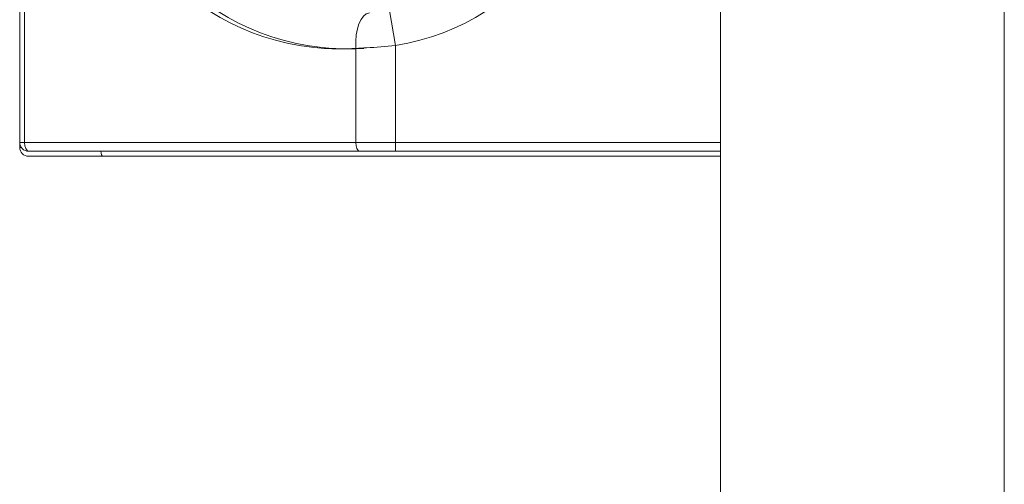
# Model space of a CAD drawing. Header units: inches. Extents: x -30 to 641, y 180 to 601.
# Tile 222 of 234: x 617.36 to 622.91, y 552.94 to 555.56. Entities that reach past the tile are written whole.
import ezdxf

# ---------------------------------------------------------------- set-up
doc = ezdxf.new("R2010")
doc.units = ezdxf.units.IN
doc.header["$MEASUREMENT"] = 0
doc.layers.add('1', color=7, linetype='Continuous')

# ---------------------------------------------------------------- blocks, each defined once
blk = doc.blocks.new('block 1807')
at = {"layer": '1', "color": 155, "lineweight": 18, "true_color": 0x4c7299}
blk.add_lwpolyline([(621.3125, 560.2244), (621.3125, 542.2257)], dxfattribs=at)
blk = doc.blocks.new('block 1814')
at = {"layer": '1', "color": 155, "lineweight": 18, "true_color": 0x4c7299}
blk.add_lwpolyline([(617.3625, 554.8674), (617.3625, 554.8392)], dxfattribs=at)
blk = doc.blocks.new('block 1815')
at = {"layer": '1', "color": 155, "lineweight": 18, "true_color": 0x4c7299}
blk.add_lwpolyline([(617.8301, 554.7892), (617.4125, 554.7892)], dxfattribs=at)
blk = doc.blocks.new('block 1816')
at = {"layer": '1', "color": 155, "lineweight": 13, "true_color": 0x4c7299}
blk.add_lwpolyline([(617.3625, 554.8392), (617.3711, 554.8392)], dxfattribs=at)
blk = doc.blocks.new('block 1847')
at = {"layer": '1', "color": 155, "lineweight": 18, "true_color": 0x4c7299}
blk.add_lwpolyline([(617.3625, 554.8674), (617.3625, 558.6674)], dxfattribs=at)
blk = doc.blocks.new('block 1849')
at = {"layer": '1', "color": 155, "lineweight": 13, "true_color": 0x4c7299}
blk.add_lwpolyline([(617.3901, 558.6674), (617.3901, 554.8674)], dxfattribs=at)
blk = doc.blocks.new('block 1850')
at = {"layer": '1', "color": 155, "lineweight": 13, "true_color": 0x4c7299}
blk.add_lwpolyline([(617.3625, 554.8674), (617.3901, 554.8674)], dxfattribs=at)
blk = doc.blocks.new('block 1851')
at = {"layer": '1', "color": 155, "lineweight": 18, "true_color": 0x4c7299}
blk.add_lwpolyline([(619.2792, 554.8174), (617.4125, 554.8174)], dxfattribs=at)
blk = doc.blocks.new('block 1852')
at = {"layer": '1', "color": 155, "lineweight": 13, "true_color": 0x4c7299}
blk.add_lwpolyline([(617.3901, 554.8674), (619.2569, 554.8674)], dxfattribs=at)
blk = doc.blocks.new('block 1855')
at = {"layer": '1', "color": 155, "lineweight": 13, "true_color": 0x4c7299}
blk.add_lwpolyline([(619.2569, 554.8674), (619.2569, 555.3978)], dxfattribs=at)
blk = doc.blocks.new('block 1858')
at = {"layer": '1', "color": 155, "lineweight": 13, "true_color": 0x4c7299}
blk.add_lwpolyline([(619.4479, 555.6105), (619.4805, 555.4132)], dxfattribs=at)
blk = doc.blocks.new('block 1863')
at = {"layer": '1', "color": 155, "lineweight": 13, "true_color": 0x4c7299}
blk.add_lwpolyline([(619.4805, 554.8174), (619.4805, 554.8674)], dxfattribs=at)
blk = doc.blocks.new('block 1864')
at = {"layer": '1', "color": 155, "lineweight": 18, "true_color": 0x4c7299}
blk.add_lwpolyline([(619.4805, 554.8174), (619.2792, 554.8174)], dxfattribs=at)
blk = doc.blocks.new('block 1865')
at = {"layer": '1', "color": 155, "lineweight": 13, "true_color": 0x4c7299}
blk.add_lwpolyline([(619.2569, 554.8674), (619.4805, 554.8674)], dxfattribs=at)
blk = doc.blocks.new('block 1866')
at = {"layer": '1', "color": 155, "lineweight": 13, "true_color": 0x4c7299}
blk.add_lwpolyline([(619.4805, 555.4132), (619.4805, 554.8674)], dxfattribs=at)
blk = doc.blocks.new('block 1878')
at = {"layer": '1', "color": 155, "lineweight": 18, "true_color": 0x4c7299}
blk.add_lwpolyline([(622.9125, 560.2244), (622.9125, 542.2257)], dxfattribs=at)
blk = doc.blocks.new('block 1891')
at = {"layer": '1', "color": 155, "lineweight": 18, "true_color": 0x4c7299}
blk.add_lwpolyline([(621.3125, 554.7892), (617.8301, 554.7892)], dxfattribs=at)
blk = doc.blocks.new('block 1920')
at = {"layer": '1', "color": 155, "lineweight": 13, "true_color": 0x4c7299}
blk.add_lwpolyline([(619.4805, 554.8674), (621.3125, 554.8674)], dxfattribs=at)
blk = doc.blocks.new('block 1921')
at = {"layer": '1', "color": 155, "lineweight": 18, "true_color": 0x4c7299}
blk.add_lwpolyline([(621.3125, 554.8174), (619.4805, 554.8174)], dxfattribs=at)
blk = doc.blocks.new('block 1936')
at = {"layer": '1', "color": 18, "lineweight": 13, "true_color": 0x4c0000}
blk.add_lwpolyline([(621.3125, 542.2257), (621.3125, 560.2244)], dxfattribs=at)
blk = doc.blocks.new('block 1937')
at = {"layer": '1', "color": 18, "lineweight": 13, "true_color": 0x4c0000}
blk.add_lwpolyline([(621.3125, 560.2244), (621.3125, 542.2257)], dxfattribs=at)
blk = doc.blocks.new('block 1938')
at = {"layer": '1', "color": 18, "lineweight": 13, "true_color": 0x4c0000}
blk.add_lwpolyline([(621.3125, 542.2257), (621.3125, 560.2244)], dxfattribs=at)
blk = doc.blocks.new('block 1939')
at = {"layer": '1', "color": 18, "lineweight": 13, "true_color": 0x4c0000}
blk.add_lwpolyline([(621.3125, 560.2244), (621.3125, 542.2257)], dxfattribs=at)
blk = doc.blocks.new('block 1988')
at = {"layer": '1', "color": 18, "lineweight": 13, "true_color": 0x4c0000}
blk.add_lwpolyline([(621.3125, 557.7369), (621.3125, 554.7369)], dxfattribs=at)
blk = doc.blocks.new('block 1989')
at = {"layer": '1', "color": 18, "lineweight": 13, "true_color": 0x4c0000}
blk.add_lwpolyline([(621.3125, 557.7869), (621.3125, 554.6869)], dxfattribs=at)
blk = doc.blocks.new('block 1991')
at = {"layer": '1', "color": 18, "lineweight": 13, "true_color": 0x4c0000}
blk.add_lwpolyline([(621.3125, 558.3749), (621.3125, 555.0749)], dxfattribs=at)
blk = doc.blocks.new('block 2016')
at = {"layer": '1', "color": 18, "lineweight": 13, "true_color": 0x4c0000}
blk.add_lwpolyline([(621.3125, 558.3749), (621.3125, 555.0749)], dxfattribs=at)
blk = doc.blocks.new('block 2017')
at = {"layer": '1', "color": 18, "lineweight": 13, "true_color": 0x4c0000}
blk.add_lwpolyline([(621.3125, 557.7869), (621.3125, 554.6869)], dxfattribs=at)
blk = doc.blocks.new('block 2018')
at = {"layer": '1', "color": 18, "lineweight": 13, "true_color": 0x4c0000}
blk.add_lwpolyline([(621.3125, 557.7369), (621.3125, 554.7369)], dxfattribs=at)
blk = doc.blocks.new('block 5203')
at = {"layer": '1', "color": 155, "lineweight": 13, "true_color": 0x4c7299}
blk.add_open_spline([(619.4805, 558.1215), (620.0606, 558.0257), (620.5153, 557.5711), (620.611, 556.991), (620.7345, 556.2431), (620.2284, 555.5367), (619.4805, 555.4132)], degree=3, knots=[0, 0, 0, 0, 1, 1, 1, 2, 2, 2, 2], dxfattribs=at)
blk = doc.blocks.new('block 5204')
at = {"layer": '1', "color": 155, "lineweight": 18, "true_color": 0x4c7299}
blk.add_open_spline([(617.3625, 554.8392), (617.3625, 554.8116), (617.3848, 554.7892), (617.4125, 554.7892)], degree=3, dxfattribs=at)
blk = doc.blocks.new('block 5212')
at = {"layer": '1', "color": 155, "lineweight": 18, "true_color": 0x4c7299}
blk.add_open_spline([(617.3625, 554.8674), (617.3625, 554.8398), (617.3848, 554.8174), (617.4125, 554.8174)], degree=3, dxfattribs=at)
blk = doc.blocks.new('block 5213')
at = {"layer": '1', "color": 155, "lineweight": 13, "true_color": 0x4c7299}
blk.add_open_spline([(619.2569, 558.137), (618.5005, 558.1864), (617.8473, 557.6132), (617.7979, 556.8568), (617.7485, 556.1004), (618.3216, 555.4472), (619.078, 555.3978), (619.1376, 555.3939), (619.1973, 555.3939), (619.2569, 555.3978)], degree=3, knots=[0, 0, 0, 0, 1, 1, 1, 2, 2, 2, 3, 3, 3, 3], dxfattribs=at)
blk = doc.blocks.new('block 5221')
at = {"layer": '1', "color": 155, "lineweight": 18, "true_color": 0x4c7299}
blk.add_open_spline([(619.3016, 558.137), (618.5452, 558.1864), (617.892, 557.6132), (617.8426, 556.8568), (617.7932, 556.1004), (618.3663, 555.4472), (619.1227, 555.3978), (619.1823, 555.3939), (619.242, 555.3939), (619.3016, 555.3978)], degree=3, knots=[0, 0, 0, 0, 1, 1, 1, 2, 2, 2, 3, 3, 3, 3], dxfattribs=at)
blk = doc.blocks.new('block 5356')
at = {"layer": '1', "color": 155, "lineweight": 18, "true_color": 0x4c7299}
blk.add_open_spline([(617.8205, 554.8174), (617.8223, 554.8002), (617.826, 554.7892), (617.8301, 554.7892)], degree=3, dxfattribs=at)
blk = doc.blocks.new('block 5363')
at = {"layer": '1', "color": 155, "lineweight": 13, "true_color": 0x4c7299}
blk.add_open_spline([(617.3901, 554.8674), (617.3901, 554.8398), (617.4001, 554.8174), (617.4125, 554.8174)], degree=3, dxfattribs=at)
blk = doc.blocks.new('block 5365')
at = {"layer": '1', "color": 155, "lineweight": 13, "true_color": 0x4c7299}
blk.add_open_spline([(619.2569, 554.8674), (619.2569, 554.8398), (619.2669, 554.8174), (619.2792, 554.8174)], degree=3, dxfattribs=at)
blk = doc.blocks.new('block 5368')
at = {"layer": '1', "color": 155, "lineweight": 13, "true_color": 0x4c7299}
blk.add_open_spline([(619.3333, 555.5974), (619.2851, 555.5942), (619.2512, 555.5058), (619.2569, 555.3978)], degree=3, dxfattribs=at)
blk = doc.blocks.new('block 6566')
at = {"layer": '1', "color": 155, "lineweight": 13, "true_color": 0x4c7299}
blk.add_open_spline([(619.4805, 555.4132), (619.4258, 555.4078), (619.3702, 555.4036), (619.318, 555.4007), (619.2972, 555.3995), (619.2767, 555.3986), (619.2569, 555.3978)], degree=3, knots=[0, 0, 0, 0, 1, 1, 1, 2, 2, 2, 2], dxfattribs=at)
blk = doc.blocks.new('block 6660')
at = {"layer": '1', "color": 18, "lineweight": 13, "true_color": 0x4c0000}
blk.add_open_spline([(621.3125, 542.2256), (621.3125, 542.2256), (621.3125, 542.271), (621.3125, 542.271), (621.3125, 542.271), (621.3125, 542.344), (621.3125, 542.344), (621.3125, 542.344), (621.3125, 544.6818), (621.3125, 544.6818), (621.3125, 544.6818), (621.3125, 549.3574), (621.3125, 549.3574), (621.3125, 549.3574), (621.3125, 558.7085), (621.3125, 558.7085), (621.3125, 558.7085), (621.3125, 559.8774), (621.3125, 559.8774), (621.3125, 559.8774), (621.3125, 560.1697), (621.3125, 560.1697), (621.3125, 560.1697), (621.3125, 560.2244), (621.3125, 560.2244), (621.3125, 560.2244), (621.3125, 560.2173), (621.3125, 560.2173), (621.3125, 560.2173), (621.3125, 560.1442), (621.3125, 560.1442), (621.3125, 560.1442), (621.3125, 559.9981), (621.3125, 559.9981), (621.3125, 559.9981), (621.3125, 559.7059), (621.3125, 559.7059), (621.3125, 559.7059), (621.3125, 558.537), (621.3125, 558.537), (621.3125, 558.537), (621.3125, 556.1992), (621.3125, 556.1992), (621.3125, 556.1992), (621.3125, 551.5236), (621.3125, 551.5236), (621.3125, 551.5236), (621.3125, 546.8481), (621.3125, 546.8481), (621.3125, 546.8481), (621.3125, 544.5103), (621.3125, 544.5103), (621.3125, 544.5103), (621.3125, 543.3414), (621.3125, 543.3414), (621.3125, 543.3414), (621.3125, 542.7569), (621.3125, 542.7569), (621.3125, 542.7569), (621.3125, 542.4647), (621.3125, 542.4647), (621.3125, 542.4647), (621.3125, 542.3186), (621.3125, 542.3186), (621.3125, 542.3186), (621.3125, 542.2455), (621.3125, 542.2455), (621.3125, 542.2455), (621.3125, 542.2256), (621.3125, 542.2256), (621.3125, 542.2256), (621.3125, 542.265), (621.3125, 542.265), (621.3125, 542.265), (621.3125, 543.4457), (621.3125, 543.4457), (621.3125, 543.4457), (621.3125, 543.9961), (621.3125, 543.9961), (621.3125, 543.9961), (621.3125, 544.4397), (621.3125, 544.4397), (621.3125, 544.4397), (621.3125, 544.7431), (621.3125, 544.7431), (621.3125, 544.7431), (621.3125, 544.8439), (621.3125, 544.8439), (621.3125, 544.8439), (621.3125, 544.9059), (621.3125, 544.9059), (621.3125, 544.9059), (621.3125, 544.9256), (621.3125, 544.9256), (621.3125, 544.9256), (621.3125, 544.902), (621.3125, 544.902), (621.3125, 544.902), (621.3125, 544.8363), (621.3125, 544.8363), (621.3125, 544.8363), (621.3125, 544.7322), (621.3125, 544.7322), (621.3125, 544.7322), (621.3125, 544.4226), (621.3125, 544.4226), (621.3125, 544.4226), (621.3125, 543.9731), (621.3125, 543.9731), (621.3125, 543.9731), (621.3125, 543.4193), (621.3125, 543.4193), (621.3125, 543.4193), (621.3125, 542.8241), (621.3125, 542.8241), (621.3125, 542.8241), (621.3125, 542.2385), (621.3125, 542.2385), (621.3125, 542.2385), (621.3125, 542.2256), (621.3125, 542.2256), (621.3125, 542.2256), (621.3125, 542.2414), (621.3125, 542.2414), (621.3125, 542.2414), (621.3125, 542.3875), (621.3125, 542.3875), (621.3125, 542.3875), (621.3125, 542.9759), (621.3125, 542.9759), (621.3125, 542.9759), (621.3125, 543.5671), (621.3125, 543.5671), (621.3125, 543.5671), (621.3125, 544.0996), (621.3125, 544.0996), (621.3125, 544.0996), (621.3125, 544.5151), (621.3125, 544.5151), (621.3125, 544.5151), (621.3125, 544.7897), (621.3125, 544.7897), (621.3125, 544.7897), (621.3125, 544.8748), (621.3125, 544.8748), (621.3125, 544.8748), (621.3125, 544.9194), (621.3125, 544.9194), (621.3125, 544.921), (621.3125, 544.8794), (621.3125, 544.8794), (621.3125, 544.8794), (621.3125, 544.797), (621.3125, 544.797), (621.3125, 544.797), (621.3125, 544.6784), (621.3125, 544.6784), (621.3125, 544.6784), (621.3125, 544.5273), (621.3125, 544.5273), (621.3125, 544.5273), (621.3125, 544.3394), (621.3125, 544.3394), (621.3125, 544.3394), (621.3125, 543.8638), (621.3125, 543.8638), (621.3125, 543.8638), (621.3125, 543.2956), (621.3125, 543.2956), (621.3125, 543.2956), (621.3125, 542.7005), (621.3125, 542.7005), (621.3125, 542.7005), (621.3125, 542.4083), (621.3125, 542.4083), (621.3125, 542.4083), (621.3125, 542.2621), (621.3125, 542.2621), (621.3125, 542.2621), (621.3125, 542.2256), (621.3125, 542.2256)], degree=3, knots=[0, 0, 0, 0, 1, 1, 1, 2, 2, 2, 3, 3, 3, 4, 4, 4, 5, 5, 5, 6, 6, 6, 7, 7, 7, 8, 8, 8, 9, 9, 9, 10, 10, 10, 11, 11, 11, 12, 12, 12, 13, 13, 13, 14, 14, 14, 15, 15, 15, 16, 16, 16, 17, 17, 17, 18, 18, 18, 19, 19, 19, 20, 20, 20, 21, 21, 21, 22, 22, 22, 23, 23, 23, 24, 24, 24, 25, 25, 25, 26, 26, 26, 27, 27, 27, 28, 28, 28, 29, 29, 29, 30, 30, 30, 31, 31, 31, 32, 32, 32, 33, 33, 33, 34, 34, 34, 35, 35, 35, 36, 36, 36, 37, 37, 37, 38, 38, 38, 39, 39, 39, 40, 40, 40, 41, 41, 41, 42, 42, 42, 43, 43, 43, 44, 44, 44, 45, 45, 45, 46, 46, 46, 47, 47, 47, 48, 48, 48, 49, 49, 49, 50, 50, 50, 51, 51, 51, 52, 52, 52, 53, 53, 53, 54, 54, 54, 55, 55, 55, 56, 56, 56, 57, 57, 57, 58, 58, 58, 59, 59, 59, 60, 60, 60, 60], dxfattribs=at)
blk = doc.blocks.new('block 7073')
at = {"layer": '1', "color": 18, "lineweight": 13, "true_color": 0x4c0000}
blk.add_open_spline([(621.3125, 554.7744), (621.3125, 554.77), (621.3125, 554.7645), (621.3125, 554.7645), (621.3125, 554.7645), (621.3125, 554.7567), (621.3125, 554.7567), (621.3125, 554.7567), (621.3125, 554.7466), (621.3125, 554.7466), (621.3125, 554.7466), (621.3125, 554.7344), (621.3125, 554.7344), (621.3125, 554.7344), (621.3125, 554.7202), (621.3125, 554.7202), (621.3125, 554.7202), (621.3125, 554.7043), (621.3125, 554.7043), (621.3125, 554.7043), (621.3125, 554.6869), (621.3125, 554.6869), (621.3125, 554.6869), (621.3125, 554.6684), (621.3125, 554.6684), (621.3125, 554.6684), (621.3125, 554.649), (621.3125, 554.649), (621.3125, 554.649), (621.3125, 554.6285), (621.3125, 554.6285), (621.3125, 554.6285), (621.3125, 554.6067), (621.3125, 554.6067), (621.3125, 554.6067), (621.3125, 554.5838), (621.3125, 554.5838), (621.3125, 554.5838), (621.3125, 554.5359), (621.3125, 554.5359), (621.3125, 554.5359), (621.3125, 554.4873), (621.3125, 554.4873), (621.3125, 554.4873), (621.3125, 554.4407), (621.3125, 554.4407), (621.3125, 554.4407), (621.3125, 554.419), (621.3125, 554.419), (621.3125, 554.419), (621.3125, 554.3986), (621.3125, 554.3986), (621.3125, 554.3986), (621.3125, 554.3608), (621.3125, 554.3608), (621.3125, 554.3608), (621.3125, 554.3435), (621.3125, 554.3435), (621.3125, 554.3435), (621.3125, 554.3276), (621.3125, 554.3276), (621.3125, 554.3276), (621.3125, 554.3136), (621.3125, 554.3136), (621.3125, 554.3136), (621.3125, 554.3015), (621.3125, 554.3015), (621.3125, 554.3015), (621.3125, 554.2915), (621.3125, 554.2915), (621.3125, 554.2915), (621.3125, 554.2838), (621.3125, 554.2838), (621.3125, 554.2838), (621.3125, 554.2784), (621.3125, 554.2784), (621.3125, 554.2791), (621.3125, 554.285), (621.3125, 554.285), (621.3125, 554.285), (621.3125, 554.2936), (621.3125, 554.2936), (621.3125, 554.2936), (621.3125, 554.3048), (621.3125, 554.3048), (621.3125, 554.3048), (621.3125, 554.3186), (621.3125, 554.3186), (621.3125, 554.3186), (621.3125, 554.3348), (621.3125, 554.3348), (621.3125, 554.3348), (621.3125, 554.3532), (621.3125, 554.3532), (621.3125, 554.3532), (621.3125, 554.3735), (621.3125, 554.3735), (621.3125, 554.3735), (621.3125, 554.3954), (621.3125, 554.3954), (621.3125, 554.3954), (621.3125, 554.4184), (621.3125, 554.4184), (621.3125, 554.4184), (621.3125, 554.5135), (621.3125, 554.5135), (621.3125, 554.5135), (621.3125, 554.56), (621.3125, 554.56), (621.3125, 554.56), (621.3125, 554.6079), (621.3125, 554.6079), (621.3125, 554.6079), (621.3125, 554.6546), (621.3125, 554.6546), (621.3125, 554.6546), (621.3125, 554.6764), (621.3125, 554.6764), (621.3125, 554.6764), (621.3125, 554.6966), (621.3125, 554.6966), (621.3125, 554.6966), (621.3125, 554.7149), (621.3125, 554.7149), (621.3125, 554.7149), (621.3125, 554.731), (621.3125, 554.731), (621.3125, 554.731), (621.3125, 554.7446), (621.3125, 554.7446), (621.3125, 554.7446), (621.3125, 554.7557), (621.3125, 554.7557), (621.3125, 554.7557), (621.3125, 554.7641), (621.3125, 554.7641), (621.3125, 554.7641), (621.3125, 554.7699), (621.3125, 554.7699)], degree=3, knots=[0, 0, 0, 0, 1, 1, 1, 2, 2, 2, 3, 3, 3, 4, 4, 4, 5, 5, 5, 6, 6, 6, 7, 7, 7, 8, 8, 8, 9, 9, 9, 10, 10, 10, 11, 11, 11, 12, 12, 12, 13, 13, 13, 14, 14, 14, 15, 15, 15, 16, 16, 16, 17, 17, 17, 18, 18, 18, 19, 19, 19, 20, 20, 20, 21, 21, 21, 22, 22, 22, 23, 23, 23, 24, 24, 24, 25, 25, 25, 26, 26, 26, 27, 27, 27, 28, 28, 28, 29, 29, 29, 30, 30, 30, 31, 31, 31, 32, 32, 32, 33, 33, 33, 34, 34, 34, 35, 35, 35, 36, 36, 36, 37, 37, 37, 38, 38, 38, 39, 39, 39, 40, 40, 40, 41, 41, 41, 42, 42, 42, 43, 43, 43, 44, 44, 44, 45, 45, 45, 46, 46, 46, 46], dxfattribs=at)
blk = doc.blocks.new('block 7075')
at = {"layer": '1', "color": 18, "lineweight": 13, "true_color": 0x4c0000}
blk.add_open_spline([(621.3125, 555.8694), (621.3125, 555.536), (621.3125, 555.2027), (621.3125, 554.8693)], degree=3, dxfattribs=at)
blk = doc.blocks.new('block 7077')
at = {"layer": '1', "color": 18, "lineweight": 13, "true_color": 0x4c0000}
blk.add_open_spline([(621.3125, 554.8693), (621.3125, 555.2027), (621.3125, 555.536), (621.3125, 555.8694)], degree=3, dxfattribs=at)
blk = doc.blocks.new('block 7089')
at = {"layer": '1', "color": 18, "lineweight": 13, "true_color": 0x4c0000}
blk.add_open_spline([(621.3125, 556.2369), (621.3125, 556.2369), (621.3125, 556.8069), (621.3125, 556.8069), (621.3125, 556.8069), (621.3125, 556.9429), (621.3125, 556.9429), (621.3125, 556.9429), (621.3125, 557.0721), (621.3125, 557.0721), (621.3125, 557.0721), (621.3125, 557.1924), (621.3125, 557.1924), (621.3125, 557.1924), (621.3125, 557.3023), (621.3125, 557.3023), (621.3125, 557.3023), (621.3125, 557.4005), (621.3125, 557.4005), (621.3125, 557.4005), (621.3125, 557.4861), (621.3125, 557.4861), (621.3125, 557.4861), (621.3125, 557.5588), (621.3125, 557.5588), (621.3125, 557.5588), (621.3125, 557.6204), (621.3125, 557.6204), (621.3125, 557.6204), (621.3125, 557.6702), (621.3125, 557.6702), (621.3125, 557.6702), (621.3125, 557.7069), (621.3125, 557.7069), (621.3125, 557.7069), (621.3125, 557.7293), (621.3125, 557.7293), (621.3125, 557.7293), (621.3125, 557.7369), (621.3125, 557.7369), (621.3125, 557.7369), (621.3125, 557.7293), (621.3125, 557.7293), (621.3125, 557.7293), (621.3125, 557.7069), (621.3125, 557.7069), (621.3125, 557.7069), (621.3125, 557.6702), (621.3125, 557.6702), (621.3125, 557.6702), (621.3125, 557.6204), (621.3125, 557.6204), (621.3125, 557.6204), (621.3125, 557.5588), (621.3125, 557.5588), (621.3125, 557.5588), (621.3125, 557.4861), (621.3125, 557.4861), (621.3125, 557.4861), (621.3125, 557.4005), (621.3125, 557.4005), (621.3125, 557.4005), (621.3125, 557.3023), (621.3125, 557.3023), (621.3125, 557.3023), (621.3125, 557.1924), (621.3125, 557.1924), (621.3125, 557.1924), (621.3125, 557.0721), (621.3125, 557.0721), (621.3125, 557.0721), (621.3125, 556.9429), (621.3125, 556.9429), (621.3125, 556.9429), (621.3125, 556.8069), (621.3125, 556.8069), (621.3125, 556.8069), (621.3125, 556.2369), (621.3125, 556.2369), (621.3125, 556.2369), (621.3125, 555.6668), (621.3125, 555.6668), (621.3125, 555.6668), (621.3125, 555.5308), (621.3125, 555.5308), (621.3125, 555.5308), (621.3125, 555.4016), (621.3125, 555.4016), (621.3125, 555.4016), (621.3125, 555.2813), (621.3125, 555.2813), (621.3125, 555.2813), (621.3125, 555.1714), (621.3125, 555.1714), (621.3125, 555.1714), (621.3125, 555.0732), (621.3125, 555.0732), (621.3125, 555.0732), (621.3125, 554.9876), (621.3125, 554.9876), (621.3125, 554.9876), (621.3125, 554.9149), (621.3125, 554.9149), (621.3125, 554.9149), (621.3125, 554.8533), (621.3125, 554.8533), (621.3125, 554.8533), (621.3125, 554.8035), (621.3125, 554.8035), (621.3125, 554.8035), (621.3125, 554.7668), (621.3125, 554.7668), (621.3125, 554.7668), (621.3125, 554.7444), (621.3125, 554.7444), (621.3125, 554.7444), (621.3125, 554.7369), (621.3125, 554.7369), (621.3125, 554.7369), (621.3125, 554.7444), (621.3125, 554.7444), (621.3125, 554.7444), (621.3125, 554.7668), (621.3125, 554.7668), (621.3125, 554.7668), (621.3125, 554.8035), (621.3125, 554.8035), (621.3125, 554.8035), (621.3125, 554.8533), (621.3125, 554.8533), (621.3125, 554.8533), (621.3125, 554.9149), (621.3125, 554.9149), (621.3125, 554.9149), (621.3125, 554.9876), (621.3125, 554.9876), (621.3125, 554.9876), (621.3125, 555.0732), (621.3125, 555.0732), (621.3125, 555.0732), (621.3125, 555.1714), (621.3125, 555.1714), (621.3125, 555.1714), (621.3125, 555.2813), (621.3125, 555.2813), (621.3125, 555.2813), (621.3125, 555.4016), (621.3125, 555.4016), (621.3125, 555.4016), (621.3125, 555.5308), (621.3125, 555.5308), (621.3125, 555.5308), (621.3125, 555.6668), (621.3125, 555.6668), (621.3125, 555.6668), (621.3125, 556.2369), (621.3125, 556.2369)], degree=3, knots=[0, 0, 0, 0, 1, 1, 1, 2, 2, 2, 3, 3, 3, 4, 4, 4, 5, 5, 5, 6, 6, 6, 7, 7, 7, 8, 8, 8, 9, 9, 9, 10, 10, 10, 11, 11, 11, 12, 12, 12, 13, 13, 13, 14, 14, 14, 15, 15, 15, 16, 16, 16, 17, 17, 17, 18, 18, 18, 19, 19, 19, 20, 20, 20, 21, 21, 21, 22, 22, 22, 23, 23, 23, 24, 24, 24, 25, 25, 25, 26, 26, 26, 27, 27, 27, 28, 28, 28, 29, 29, 29, 30, 30, 30, 31, 31, 31, 32, 32, 32, 33, 33, 33, 34, 34, 34, 35, 35, 35, 36, 36, 36, 37, 37, 37, 38, 38, 38, 39, 39, 39, 40, 40, 40, 41, 41, 41, 42, 42, 42, 43, 43, 43, 44, 44, 44, 45, 45, 45, 46, 46, 46, 47, 47, 47, 48, 48, 48, 49, 49, 49, 50, 50, 50, 51, 51, 51, 52, 52, 52, 52], dxfattribs=at)
blk = doc.blocks.new('block 7092')
at = {"layer": '1', "color": 18, "lineweight": 13, "true_color": 0x4c0000}
blk.add_open_spline([(621.3125, 553.4193), (621.3125, 553.4237), (621.3125, 553.4292), (621.3125, 553.4292), (621.3125, 553.4292), (621.3125, 553.437), (621.3125, 553.437), (621.3125, 553.437), (621.3125, 553.4471), (621.3125, 553.4471), (621.3125, 553.4471), (621.3125, 553.4593), (621.3125, 553.4593), (621.3125, 553.4593), (621.3125, 553.4735), (621.3125, 553.4735), (621.3125, 553.4735), (621.3125, 553.4894), (621.3125, 553.4894), (621.3125, 553.4894), (621.3125, 553.5068), (621.3125, 553.5068), (621.3125, 553.5068), (621.3125, 553.5253), (621.3125, 553.5253), (621.3125, 553.5253), (621.3125, 553.5447), (621.3125, 553.5447), (621.3125, 553.5447), (621.3125, 553.5652), (621.3125, 553.5652), (621.3125, 553.5652), (621.3125, 553.587), (621.3125, 553.587), (621.3125, 553.587), (621.3125, 553.6099), (621.3125, 553.6099), (621.3125, 553.6099), (621.3125, 553.6579), (621.3125, 553.6579), (621.3125, 553.6579), (621.3125, 553.7064), (621.3125, 553.7064), (621.3125, 553.7064), (621.3125, 553.753), (621.3125, 553.753), (621.3125, 553.753), (621.3125, 553.7747), (621.3125, 553.7747), (621.3125, 553.7747), (621.3125, 553.7951), (621.3125, 553.7951), (621.3125, 553.7951), (621.3125, 553.833), (621.3125, 553.833), (621.3125, 553.833), (621.3125, 553.8502), (621.3125, 553.8502), (621.3125, 553.8502), (621.3125, 553.8661), (621.3125, 553.8661), (621.3125, 553.8661), (621.3125, 553.8801), (621.3125, 553.8801), (621.3125, 553.8801), (621.3125, 553.8922), (621.3125, 553.8922), (621.3125, 553.8922), (621.3125, 553.9022), (621.3125, 553.9022), (621.3125, 553.9022), (621.3125, 553.9099), (621.3125, 553.9099), (621.3125, 553.9099), (621.3125, 553.9153), (621.3125, 553.9153), (621.3125, 553.9153), (621.3125, 553.9087), (621.3125, 553.9087), (621.3125, 553.9087), (621.3125, 553.9001), (621.3125, 553.9001), (621.3125, 553.9001), (621.3125, 553.8889), (621.3125, 553.8889), (621.3125, 553.8889), (621.3125, 553.8752), (621.3125, 553.8752), (621.3125, 553.8752), (621.3125, 553.8589), (621.3125, 553.8589), (621.3125, 553.8589), (621.3125, 553.8405), (621.3125, 553.8405), (621.3125, 553.8405), (621.3125, 553.8202), (621.3125, 553.8202), (621.3125, 553.8202), (621.3125, 553.7983), (621.3125, 553.7983), (621.3125, 553.7983), (621.3125, 553.7753), (621.3125, 553.7753), (621.3125, 553.7753), (621.3125, 553.6802), (621.3125, 553.6802), (621.3125, 553.6802), (621.3125, 553.6337), (621.3125, 553.6337), (621.3125, 553.6337), (621.3125, 553.5858), (621.3125, 553.5858), (621.3125, 553.5858), (621.3125, 553.5391), (621.3125, 553.5391), (621.3125, 553.5391), (621.3125, 553.5173), (621.3125, 553.5173), (621.3125, 553.5173), (621.3125, 553.4971), (621.3125, 553.4971), (621.3125, 553.4971), (621.3125, 553.4788), (621.3125, 553.4788), (621.3125, 553.4788), (621.3125, 553.4627), (621.3125, 553.4627), (621.3125, 553.4627), (621.3125, 553.4491), (621.3125, 553.4491), (621.3125, 553.4491), (621.3125, 553.438), (621.3125, 553.438), (621.3125, 553.438), (621.3125, 553.4296), (621.3125, 553.4296), (621.3125, 553.4296), (621.3125, 553.4238), (621.3125, 553.4238)], degree=3, knots=[0, 0, 0, 0, 1, 1, 1, 2, 2, 2, 3, 3, 3, 4, 4, 4, 5, 5, 5, 6, 6, 6, 7, 7, 7, 8, 8, 8, 9, 9, 9, 10, 10, 10, 11, 11, 11, 12, 12, 12, 13, 13, 13, 14, 14, 14, 15, 15, 15, 16, 16, 16, 17, 17, 17, 18, 18, 18, 19, 19, 19, 20, 20, 20, 21, 21, 21, 22, 22, 22, 23, 23, 23, 24, 24, 24, 25, 25, 25, 26, 26, 26, 27, 27, 27, 28, 28, 28, 29, 29, 29, 30, 30, 30, 31, 31, 31, 32, 32, 32, 33, 33, 33, 34, 34, 34, 35, 35, 35, 36, 36, 36, 37, 37, 37, 38, 38, 38, 39, 39, 39, 40, 40, 40, 41, 41, 41, 42, 42, 42, 43, 43, 43, 44, 44, 44, 45, 45, 45, 46, 46, 46, 46], dxfattribs=at)
blk = doc.blocks.new('block 7094')
at = {"layer": '1', "color": 18, "lineweight": 13, "true_color": 0x4c0000}
blk.add_open_spline([(621.3125, 554.8693), (621.3125, 555.2027), (621.3125, 555.536), (621.3125, 555.8694)], degree=3, dxfattribs=at)
blk = doc.blocks.new('block 7096')
at = {"layer": '1', "color": 18, "lineweight": 13, "true_color": 0x4c0000}
blk.add_open_spline([(621.3125, 555.8694), (621.3125, 555.536), (621.3125, 555.2027), (621.3125, 554.8693)], degree=3, dxfattribs=at)
blk = doc.blocks.new('block 7103')
at = {"layer": '1', "color": 18, "lineweight": 13, "true_color": 0x4c0000}
blk.add_open_spline([(621.3125, 556.2369), (621.3125, 556.2369), (621.3125, 556.8069), (621.3125, 556.8069), (621.3125, 556.8069), (621.3125, 556.9429), (621.3125, 556.9429), (621.3125, 556.9429), (621.3125, 557.0721), (621.3125, 557.0721), (621.3125, 557.0721), (621.3125, 557.1924), (621.3125, 557.1924), (621.3125, 557.1924), (621.3125, 557.3023), (621.3125, 557.3023), (621.3125, 557.3023), (621.3125, 557.4005), (621.3125, 557.4005), (621.3125, 557.4005), (621.3125, 557.4861), (621.3125, 557.4861), (621.3125, 557.4861), (621.3125, 557.5588), (621.3125, 557.5588), (621.3125, 557.5588), (621.3125, 557.6204), (621.3125, 557.6204), (621.3125, 557.6204), (621.3125, 557.6702), (621.3125, 557.6702), (621.3125, 557.6702), (621.3125, 557.7069), (621.3125, 557.7069), (621.3125, 557.7069), (621.3125, 557.7293), (621.3125, 557.7293), (621.3125, 557.7293), (621.3125, 557.7369), (621.3125, 557.7369), (621.3125, 557.7369), (621.3125, 557.7293), (621.3125, 557.7293), (621.3125, 557.7293), (621.3125, 557.7069), (621.3125, 557.7069), (621.3125, 557.7069), (621.3125, 557.6702), (621.3125, 557.6702), (621.3125, 557.6702), (621.3125, 557.6204), (621.3125, 557.6204), (621.3125, 557.6204), (621.3125, 557.5588), (621.3125, 557.5588), (621.3125, 557.5588), (621.3125, 557.4861), (621.3125, 557.4861), (621.3125, 557.4861), (621.3125, 557.4005), (621.3125, 557.4005), (621.3125, 557.4005), (621.3125, 557.3023), (621.3125, 557.3023), (621.3125, 557.3023), (621.3125, 557.1924), (621.3125, 557.1924), (621.3125, 557.1924), (621.3125, 557.0721), (621.3125, 557.0721), (621.3125, 557.0721), (621.3125, 556.9429), (621.3125, 556.9429), (621.3125, 556.9429), (621.3125, 556.8069), (621.3125, 556.8069), (621.3125, 556.8069), (621.3125, 556.2369), (621.3125, 556.2369), (621.3125, 556.2369), (621.3125, 555.6668), (621.3125, 555.6668), (621.3125, 555.6668), (621.3125, 555.5308), (621.3125, 555.5308), (621.3125, 555.5308), (621.3125, 555.4016), (621.3125, 555.4016), (621.3125, 555.4016), (621.3125, 555.2813), (621.3125, 555.2813), (621.3125, 555.2813), (621.3125, 555.1714), (621.3125, 555.1714), (621.3125, 555.1714), (621.3125, 555.0732), (621.3125, 555.0732), (621.3125, 555.0732), (621.3125, 554.9876), (621.3125, 554.9876), (621.3125, 554.9876), (621.3125, 554.9149), (621.3125, 554.9149), (621.3125, 554.9149), (621.3125, 554.8533), (621.3125, 554.8533), (621.3125, 554.8533), (621.3125, 554.8035), (621.3125, 554.8035), (621.3125, 554.8035), (621.3125, 554.7668), (621.3125, 554.7668), (621.3125, 554.7668), (621.3125, 554.7444), (621.3125, 554.7444), (621.3125, 554.7444), (621.3125, 554.7369), (621.3125, 554.7369), (621.3125, 554.7369), (621.3125, 554.7444), (621.3125, 554.7444), (621.3125, 554.7444), (621.3125, 554.7668), (621.3125, 554.7668), (621.3125, 554.7668), (621.3125, 554.8035), (621.3125, 554.8035), (621.3125, 554.8035), (621.3125, 554.8533), (621.3125, 554.8533), (621.3125, 554.8533), (621.3125, 554.9149), (621.3125, 554.9149), (621.3125, 554.9149), (621.3125, 554.9876), (621.3125, 554.9876), (621.3125, 554.9876), (621.3125, 555.0732), (621.3125, 555.0732), (621.3125, 555.0732), (621.3125, 555.1714), (621.3125, 555.1714), (621.3125, 555.1714), (621.3125, 555.2813), (621.3125, 555.2813), (621.3125, 555.2813), (621.3125, 555.4016), (621.3125, 555.4016), (621.3125, 555.4016), (621.3125, 555.5308), (621.3125, 555.5308), (621.3125, 555.5308), (621.3125, 555.6668), (621.3125, 555.6668), (621.3125, 555.6668), (621.3125, 556.2369), (621.3125, 556.2369)], degree=3, knots=[0, 0, 0, 0, 1, 1, 1, 2, 2, 2, 3, 3, 3, 4, 4, 4, 5, 5, 5, 6, 6, 6, 7, 7, 7, 8, 8, 8, 9, 9, 9, 10, 10, 10, 11, 11, 11, 12, 12, 12, 13, 13, 13, 14, 14, 14, 15, 15, 15, 16, 16, 16, 17, 17, 17, 18, 18, 18, 19, 19, 19, 20, 20, 20, 21, 21, 21, 22, 22, 22, 23, 23, 23, 24, 24, 24, 25, 25, 25, 26, 26, 26, 27, 27, 27, 28, 28, 28, 29, 29, 29, 30, 30, 30, 31, 31, 31, 32, 32, 32, 33, 33, 33, 34, 34, 34, 35, 35, 35, 36, 36, 36, 37, 37, 37, 38, 38, 38, 39, 39, 39, 40, 40, 40, 41, 41, 41, 42, 42, 42, 43, 43, 43, 44, 44, 44, 45, 45, 45, 46, 46, 46, 47, 47, 47, 48, 48, 48, 49, 49, 49, 50, 50, 50, 51, 51, 51, 52, 52, 52, 52], dxfattribs=at)

msp = doc.modelspace()

# ---------------------------------------------------------------- block references
at = {"layer": '1'}
for name in ['block 1807', 'block 1936', 'block 1937', 'block 1938', 'block 1939', 'block 6660', 'block 1878', 'block 1847', 'block 1849', 'block 1991', 'block 2016', 'block 5213', 'block 5221', 'block 5203', 'block 1989', 'block 2017', 'block 1988', 'block 2018', 'block 7089', 'block 7103', 'block 7075', 'block 7077', 'block 7094', 'block 7096', 'block 1858', 'block 5368', 'block 6566', 'block 1855', 'block 1866', 'block 1814', 'block 1850', 'block 5212', 'block 1816', 'block 5204', 'block 1852', 'block 5363', 'block 1865', 'block 5365', 'block 1863', 'block 1920', 'block 1851', 'block 1815', 'block 5356', 'block 1891', 'block 1864', 'block 1921', 'block 7073', 'block 7092']:
    msp.add_blockref(name, (0, 0), dxfattribs=at)

doc.saveas('drawing.dxf')
